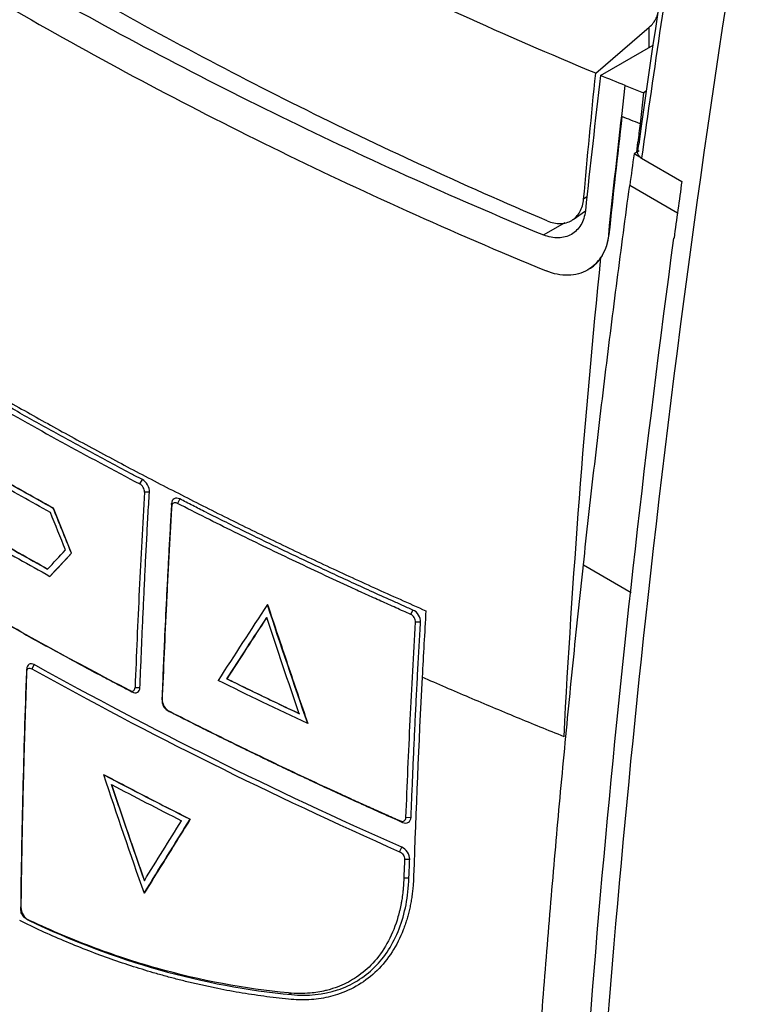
# Model space of a CAD drawing. Header units: millimetres. Extents: x 156922 to 157823, y 112322 to 113312.
# Tile 109 of 123: x 157640 to 157673, y 113115 to 113158. Entities that reach past the tile are written whole.
import ezdxf

# ---------------------------------------------------------------- set-up
doc = ezdxf.new("R2010")
doc.units = ezdxf.units.MM

msp = doc.modelspace()

# ---------------------------------------------------------------- linework, layer by layer
at = {"color": 7, "linetype": 'Continuous', "lineweight": 25}
for p, q in [((157665.381, 113155.597), (157667.727, 113157.617)), ((157667.727, 113156.721), (157667.727, 113157.617)), ((157665.595, 113155.493), (157667.903, 113156.823)), ((157666.531, 113153.694), (157666.681, 113155.06)), ((157666.679, 113155.059), (157666.681, 113155.06)), ((157666.681, 113155.06), (157667.477, 113154.744)), ((157667.477, 113154.744), (157667.326, 113153.378)), ((157667.601, 113154.815), (157667.477, 113154.744)), ((157667.382, 113153.27), (157667.271, 113152.481)), ((157667.191, 113152.131), (157667.233, 113152.572)), ((157667.219, 113152.109), (157667.275, 113152.48)), ((157667.286, 113152.186), (157667.064, 113152.058)), ((157667.393, 113151.868), (157667.064, 113152.058)), ((157667.393, 113151.868), (157669.16, 113150.848)), ((157668.97, 113149.46), (157666.874, 113150.67)), ((157664.993, 113150.168), (157664.852, 113150.067)), ((157664.391, 113149.179), (157664.928, 113149.563)), ((157663.094, 113148.497), (157664.047, 113149.046)), ((157665.951, 113148.51), (157665.964, 113148.517)), ((157668.815, 113148.362), (157668.819, 113148.365)), ((157668.818, 113148.36), (157668.815, 113148.362)), ((157665.035, 113146.965), (157665.048, 113146.973)), ((157645.38, 113137.567), (157645.488, 113137.757)), ((157645.796, 113137.206), (157645.58, 113137.212)), ((157646.774, 113136.592), (157646.768, 113136.702)), ((157647.129, 113136.906), (157647.023, 113136.715)), ((157641.587, 113136.497), (157641.58, 113136.493)), ((157642.381, 113134.527), (157641.587, 113136.497)), ((157641.44, 113133.514), (157642.381, 113134.527)), ((157642.381, 113134.527), (157642.374, 113134.523)), ((157664.84, 113134.011), (157666.937, 113132.801)), ((157641.44, 113133.514), (157641.433, 113133.51)), ((157650.982, 113132.275), (157650.975, 113132.271)), ((157657.265, 113131.838), (157657.361, 113132.031)), ((157657.694, 113131.5), (157657.47, 113131.501)), ((157640.415, 113129.319), (157640.414, 113129.435)), ((157640.746, 113129.634), (157640.639, 113129.448)), ((157649.201, 113129.014), (157649.194, 113129.01)), ((157645.03, 113128.437), (157644.935, 113128.498)), ((157645.167, 113128.632), (157645.383, 113128.629)), ((157646.347, 113128.131), (157646.353, 113128.018)), ((157646.577, 113127.64), (157646.671, 113127.58)), ((157652.75, 113127.05), (157652.743, 113127.046)), ((157643.784, 113124.815), (157643.777, 113124.811)), ((157657.056, 113122.928), (157657.28, 113122.931)), ((157647.592, 113122.849), (157647.585, 113122.845)), ((157656.91, 113122.711), (157656.824, 113122.767)), ((157656.778, 113121.423), (157656.872, 113121.614)), ((157656.996, 113121.089), (157657.22, 113121.092)), ((157657.185, 113120.261), (157656.961, 113120.258)), ((157645.57, 113119.6), (157645.563, 113119.596)), ((157640.157, 113118.973), (157640.159, 113118.854)), ((157640.389, 113118.476), (157640.498, 113118.411)), ((157652.034, 113115.148), (157651.903, 113115.22))]:
    msp.add_line(p, q, dxfattribs=at)
for points in [[(157672.516, 113167.479), (157670.541, 113155.715), (157668.933, 113144.075), (157667.664, 113132.576)], [(157669.147, 113163.626), (157668.523, 113159.692), (157667.938, 113155.773), (157667.393, 113151.868)], [(157664.852, 113150.067), (157665.018, 113151.905), (157665.194, 113153.748), (157665.381, 113155.597)], [(157665.595, 113155.493), (157665.359, 113153.508), (157665.136, 113151.528), (157664.927, 113149.555)], [(157666.679, 113155.059), (157666.317, 113155.203), (157665.955, 113155.348), (157665.594, 113155.493)], [(157665.951, 113148.51), (157666.177, 113150.686), (157666.42, 113152.869), (157666.679, 113155.059)], [(157666.531, 113153.694), (157666.331, 113151.964), (157666.142, 113150.238), (157665.964, 113148.517)], [(157667.326, 113153.378), (157667.061, 113153.483), (157666.795, 113153.589), (157666.531, 113153.694)], [(157667.326, 113153.378), (157667.294, 113153.109), (157667.263, 113152.84), (157667.233, 113152.572)], [(157667.064, 113152.058), (157667, 113151.595), (157666.937, 113151.133), (157666.874, 113150.67)], [(157669.16, 113150.848), (157669.044, 113150.018), (157668.93, 113149.189), (157668.818, 113148.36)], [(157663.904, 113094.605), (157664.747, 113112.168), (157666.34, 113130.068), (157668.815, 113148.362)], [(157663.99, 113126.471), (157664.355, 113133.397), (157664.891, 113140.409), (157665.61, 113147.501)], [(157638.55, 113141.321), (157640.773, 113140.037), (157643.052, 113138.789), (157645.38, 113137.566)], [(157641.58, 113136.493), (157640.663, 113137.004), (157639.751, 113137.517), (157638.844, 113138.032)], [(157641.453, 113136.306), (157640.614, 113136.774), (157639.778, 113137.244), (157638.945, 113137.716)], [(157642.112, 113134.668), (157641.893, 113135.214), (157641.674, 113135.76), (157641.453, 113136.306)], [(157642.374, 113134.523), (157642.109, 113135.18), (157641.845, 113135.837), (157641.58, 113136.493)], [(157638.696, 113135.049), (157639.604, 113134.533), (157640.516, 113134.02), (157641.433, 113133.51)], [(157638.823, 113135.237), (157639.656, 113134.765), (157640.492, 113134.294), (157641.331, 113133.826)], [(157641.331, 113133.826), (157641.592, 113134.107), (157641.852, 113134.387), (157642.112, 113134.668)], [(157641.433, 113133.51), (157641.747, 113133.848), (157642.061, 113134.185), (157642.374, 113134.523)], [(157667.664, 113132.576), (157666.607, 113122.982), (157665.786, 113113.486), (157665.185, 113104.1)], [(157644.934, 113128.498), (157642.606, 113129.716), (157640.326, 113130.961), (157638.103, 113132.244)], [(157650.975, 113132.271), (157650.244, 113131.155), (157649.524, 113130.046), (157648.814, 113128.941)], [(157652.743, 113127.046), (157652.142, 113128.781), (157651.553, 113130.523), (157650.975, 113132.271)], [(157657.93, 113131.999), (157657.872, 113131.026), (157657.817, 113130.055), (157657.766, 113129.085)], [(157650.945, 113131.706), (157650.355, 113130.804), (157649.771, 113129.905), (157649.194, 113129.01)], [(157652.376, 113127.475), (157651.892, 113128.881), (157651.415, 113130.291), (157650.945, 113131.706)], [(157640.639, 113129.448), (157645.752, 113126.606), (157651.139, 113123.913), (157656.778, 113121.423)], [(157656.872, 113121.614), (157651.238, 113124.104), (157645.856, 113126.795), (157640.746, 113129.634)], [(157652.743, 113127.046), (157651.418, 113127.667), (157650.108, 113128.299), (157648.814, 113128.941)], [(157652.376, 113127.475), (157651.306, 113127.98), (157650.245, 113128.491), (157649.194, 113129.01)], [(157657.766, 113129.085), (157657.612, 113126.159), (157657.487, 113123.248), (157657.392, 113120.353)], [(157643.777, 113124.811), (157645.031, 113124.146), (157646.3, 113123.49), (157647.585, 113122.845)], [(157643.777, 113124.811), (157644.361, 113123.066), (157644.956, 113121.328), (157645.563, 113119.596)], [(157644.127, 113124.372), (157645.145, 113123.835), (157646.173, 113123.305), (157647.211, 113122.781)], [(157644.127, 113124.372), (157644.603, 113122.961), (157645.085, 113121.553), (157645.575, 113120.15)], [(157645.563, 113119.596), (157646.227, 113120.673), (157646.901, 113121.756), (157647.585, 113122.845)], [(157645.575, 113120.15), (157646.113, 113121.023), (157646.659, 113121.9), (157647.211, 113122.781)]]:
    msp.add_open_spline(points, degree=3, dxfattribs=at)
for points, knots in [([(157665.381, 113155.597), (157661.381, 113157.263), (157657.504, 113159.019), (157649.993, 113162.71), (157646.371, 113164.639), (157642.884, 113166.653)], [0, 0, 0, 0, 0.5, 0.5, 1, 1, 1, 1]), ([(157668.984, 113163.928), (157668.939, 113163.648), (157668.454, 113160.628), (157667.917, 113157.072), (157667.46, 113153.819), (157667.382, 113153.27)], [0, 0, 0, 0, 0.0781257, 0.8445377, 1, 1, 1, 1]), ([(157640.112, 113159.781), (157643.673, 113157.726), (157647.374, 113155.754), (157655.042, 113151.987), (157659.005, 113150.194), (157663.094, 113148.497)], [0, 0, 0, 0, 0.5, 0.5, 1, 1, 1, 1]), ([(157663.258, 113149.113), (157659.519, 113150.707), (157655.887, 113152.383), (157648.849, 113155.887), (157645.444, 113157.714), (157642.157, 113159.611)], [0, 0, 0, 0, 0.5, 0.5, 1, 1, 1, 1]), ([(157667.727, 113157.617), (157667.866, 113157.736), (157667.971, 113157.868), (157668.073, 113158.078), (157668.097, 113158.149), (157668.126, 113158.292), (157668.131, 113158.364), (157668.12, 113158.507), (157668.104, 113158.576), (157668.053, 113158.712), (157668.018, 113158.779), (157667.884, 113158.967), (157667.758, 113159.08), (157667.6, 113159.173)], [0, 0, 0, 0, 0.25, 0.25, 0.375, 0.375, 0.5, 0.5, 0.625, 0.625, 0.75, 0.75, 1, 1, 1, 1]), ([(157639.947, 113158.326), (157643.548, 113156.247), (157647.292, 113154.252), (157655.051, 113150.443), (157659.062, 113148.632), (157663.202, 113146.92)], [0, 0, 0, 0, 0.5, 0.5, 1, 1, 1, 1]), ([(157667.219, 113152.109), (157667.219, 113152.065), (157667.235, 113152.02), (157667.294, 113151.938), (157667.337, 113151.9), (157667.393, 113151.868)], [0, 0, 0, 0, 0.5, 0.5, 1, 1, 1, 1]), ([(157664.84, 113134.011), (157664.916, 113134.706), (157665.068, 113136.094), (157665.305, 113138.177), (157665.548, 113140.26), (157665.799, 113142.343), (157666.057, 113144.425), (157666.322, 113146.507), (157666.593, 113148.588), (157666.78, 113149.976), (157666.874, 113150.67)], [0, 0, 0, 0, 0.125743, 0.251269, 0.37658, 0.501679, 0.626568, 0.751249, 0.875726, 1, 1, 1, 1]), ([(157663.258, 113149.113), (157663.354, 113149.072), (157663.45, 113149.042), (157663.639, 113149.003), (157663.734, 113148.994), (157663.917, 113148.998), (157664.005, 113149.011), (157664.173, 113149.059), (157664.254, 113149.094), (157664.474, 113149.226), (157664.598, 113149.355), (157664.776, 113149.671), (157664.833, 113149.86), (157664.852, 113150.067)], [0, 0, 0, 0, 0.125, 0.125, 0.25, 0.25, 0.375, 0.375, 0.5, 0.5, 0.75, 0.75, 1, 1, 1, 1]), ([(157664.927, 113149.555), (157664.915, 113149.439), (157664.892, 113149.33), (157664.826, 113149.124), (157664.783, 113149.027), (157664.677, 113148.851), (157664.615, 113148.772), (157664.476, 113148.633), (157664.397, 113148.573), (157664.228, 113148.476), (157664.138, 113148.438), (157663.945, 113148.386), (157663.844, 113148.371), (157663.533, 113148.364), (157663.312, 113148.407), (157663.094, 113148.497)], [0, 0, 0, 0, 0.125, 0.125, 0.25, 0.25, 0.375, 0.375, 0.5, 0.5, 0.625, 0.625, 0.75, 0.75, 1, 1, 1, 1]), ([(157665.951, 113148.51), (157665.933, 113148.337), (157665.9, 113148.174), (157665.802, 113147.867), (157665.737, 113147.722), (157665.501, 113147.324), (157665.286, 113147.11), (157664.778, 113146.816), (157664.483, 113146.736), (157663.857, 113146.72), (157663.528, 113146.785), (157663.202, 113146.92)], [0, 0, 0, 0, 0.125, 0.125, 0.25, 0.25, 0.5, 0.5, 0.75, 0.75, 1, 1, 1, 1]), ([(157665.61, 113147.501), (157665.706, 113147.643), (157665.785, 113147.801), (157665.904, 113148.142), (157665.944, 113148.324), (157665.964, 113148.517)], [0, 0, 0, 0, 0.5, 0.5, 1, 1, 1, 1]), ([(157665.043, 113146.981), (157665.079, 113146.999), (157665.309, 113147.113), (157665.472, 113147.324), (157665.61, 113147.501)], [0, 0, 0, 0, 0.157506, 1, 1, 1, 1]), ([(157645.488, 113137.757), (157645.342, 113137.833), (157645.196, 113137.91), (157645.051, 113137.986), (157644.76, 113138.139), (157644.47, 113138.293), (157644.18, 113138.448), (157643.891, 113138.602), (157643.602, 113138.757), (157643.314, 113138.912), (157643.026, 113139.067), (157642.739, 113139.223), (157642.453, 113139.38), (157642.167, 113139.536), (157641.881, 113139.693), (157641.597, 113139.85), (157641.312, 113140.007), (157641.029, 113140.165), (157640.746, 113140.324), (157640.463, 113140.482), (157640.181, 113140.641), (157639.9, 113140.8), (157639.686, 113140.921), (157639.473, 113141.043), (157639.26, 113141.165), (157639.06, 113141.279), (157638.861, 113141.393), (157638.663, 113141.508)], [0.0000006, 0.0000006, 0.0000006, 0.0000006, 0.000591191, 0.000591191, 0.000591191, 0.001773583, 0.001773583, 0.001773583, 0.002955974, 0.002955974, 0.002955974, 0.004138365, 0.004138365, 0.004138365, 0.005320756, 0.005320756, 0.005320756, 0.006503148, 0.006503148, 0.006503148, 0.007685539, 0.007685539, 0.007685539, 0.008584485, 0.008584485, 0.008584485, 0.009426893, 0.009426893, 0.009426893, 0.009426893]), ([(157638.676, 113141.72), (157639.011, 113141.527), (157639.681, 113141.142), (157640.696, 113140.569), (157641.717, 113140), (157642.746, 113139.436), (157643.782, 113138.876), (157644.826, 113138.32), (157645.877, 113137.769), (157646.935, 113137.222), (157648, 113136.68), (157649.073, 113136.141), (157650.154, 113135.608), (157651.241, 113135.078), (157652.337, 113134.554), (157653.44, 113134.033), (157654.55, 113133.518), (157655.669, 113133.007), (157656.795, 113132.5), (157657.551, 113132.166), (157657.93, 113131.999)], [0, 0, 0, 0, 0.055443, 0.110882, 0.166322, 0.221764, 0.277212, 0.332669, 0.388138, 0.443622, 0.499124, 0.554647, 0.610195, 0.66577, 0.721377, 0.777018, 0.832697, 0.888418, 0.944185, 1, 1, 1, 1]), ([(157641.587, 113136.497), (157641.129, 113136.753), (157640.214, 113137.264), (157639.305, 113137.779), (157638.851, 113138.037)], [0, 0, 0, 0, 0.499679, 1, 1, 1, 1]), ([(157645.579, 113137.212), (157645.583, 113137.276), (157645.564, 113137.351), (157645.49, 113137.482), (157645.436, 113137.537), (157645.38, 113137.566)], [0, 0, 0, 0, 0.5, 0.5, 1, 1, 1, 1]), ([(157645.796, 113137.206), (157645.804, 113137.305), (157645.775, 113137.422), (157645.66, 113137.626), (157645.576, 113137.713), (157645.488, 113137.757)], [0, 0, 0, 0, 0.5, 0.5, 1, 1, 1, 1]), ([(157645.579, 113137.212), (157645.498, 113135.776), (157645.42, 113134.342), (157645.284, 113131.481), (157645.225, 113130.054), (157645.166, 113128.632)], [0, 0, 0, 0, 0.5, 0.5, 1, 1, 1, 1]), ([(157645.383, 113128.629), (157645.39, 113128.793), (157645.396, 113128.958), (157645.403, 113129.123), (157645.416, 113129.452), (157645.43, 113129.782), (157645.444, 113130.112), (157645.458, 113130.442), (157645.472, 113130.773), (157645.486, 113131.103), (157645.501, 113131.434), (157645.516, 113131.765), (157645.531, 113132.096), (157645.546, 113132.427), (157645.562, 113132.758), (157645.578, 113133.089), (157645.594, 113133.42), (157645.61, 113133.752), (157645.626, 113134.084), (157645.643, 113134.415), (157645.66, 113134.747), (157645.678, 113135.079), (157645.696, 113135.433), (157645.716, 113135.788), (157645.735, 113136.142), (157645.755, 113136.497), (157645.775, 113136.851), (157645.796, 113137.206)], [0.0000006, 0.0000006, 0.0000006, 0.0000006, 0.00059189, 0.00059189, 0.00059189, 0.00177567, 0.00177567, 0.00177567, 0.00295945, 0.00295945, 0.00295945, 0.00414323, 0.00414323, 0.00414323, 0.00532701, 0.00532701, 0.00532701, 0.0065108, 0.0065108, 0.0065108, 0.00769458, 0.00769458, 0.00769458, 0.00895704, 0.00895704, 0.00895704, 0.01021952, 0.01021952, 0.01021952, 0.01021952]), ([(157646.768, 113136.702), (157646.758, 113136.548), (157646.75, 113136.393), (157646.741, 113136.238), (157646.723, 113135.928), (157646.706, 113135.619), (157646.689, 113135.309), (157646.671, 113135), (157646.655, 113134.691), (157646.638, 113134.382), (157646.622, 113134.073), (157646.605, 113133.764), (157646.59, 113133.455), (157646.574, 113133.146), (157646.558, 113132.838), (157646.543, 113132.53), (157646.512, 113131.913), (157646.483, 113131.297), (157646.455, 113130.681), (157646.436, 113130.256), (157646.418, 113129.83), (157646.4, 113129.405), (157646.381, 113128.98), (157646.364, 113128.555), (157646.347, 113128.131)], [0, 0, 0, 0, 0.00055132, 0.00055132, 0.00055132, 0.00165396, 0.00165396, 0.00165396, 0.00275659, 0.00275659, 0.00275659, 0.00385922, 0.00385922, 0.00385922, 0.00496185, 0.00496185, 0.00496185, 0.00716712, 0.00716712, 0.00716712, 0.00869265, 0.00869265, 0.00869265, 0.0102182, 0.0102182, 0.0102182, 0.0102182]), ([(157647.129, 113136.906), (157647.04, 113136.949), (157646.951, 113136.953), (157646.817, 113136.881), (157646.772, 113136.804), (157646.768, 113136.702)], [0, 0, 0, 0, 0.5, 0.5, 1, 1, 1, 1]), ([(157647.023, 113136.715), (157646.992, 113136.731), (157646.931, 113136.749), (157646.851, 113136.736), (157646.794, 113136.682), (157646.776, 113136.625), (157646.774, 113136.592)], [2, 2, 2, 2, 2.422033, 2.823342, 3.222609, 3.615873, 3.615873, 3.615873, 3.615873]), ([(157657.265, 113131.838), (157657.157, 113131.886), (157656.939, 113131.982), (157656.613, 113132.128), (157656.285, 113132.275), (157655.848, 113132.471), (157655.304, 113132.717), (157654.436, 113133.114), (157653.357, 113133.614), (157651.642, 113134.424), (157649.522, 113135.452), (157647.852, 113136.291), (157647.023, 113136.715)], [2.000028, 2.000028, 2.000028, 2.000028, 3.39452, 4.809863, 6.225393, 7.6411, 10.473003, 13.305492, 18.971888, 24.639622, 35.97635, 47.310184, 47.310184, 47.310184, 47.310184]), ([(157657.361, 113132.031), (157657.206, 113132.1), (157657.051, 113132.168), (157656.896, 113132.237), (157656.741, 113132.307), (157656.586, 113132.376), (157656.431, 113132.445), (157656.122, 113132.584), (157655.814, 113132.723), (157655.506, 113132.863), (157655.198, 113133.003), (157654.891, 113133.143), (157654.585, 113133.284), (157654.279, 113133.425), (157653.974, 113133.567), (157653.669, 113133.709), (157653.365, 113133.851), (157653.061, 113133.994), (157652.758, 113134.137), (157652.455, 113134.28), (157652.152, 113134.424), (157651.851, 113134.568), (157651.55, 113134.713), (157651.249, 113134.857), (157650.949, 113135.003), (157650.649, 113135.148), (157650.35, 113135.294), (157650.052, 113135.441), (157649.753, 113135.587), (157649.456, 113135.734), (157649.159, 113135.882), (157648.863, 113136.029), (157648.567, 113136.177), (157648.271, 113136.326), (157648.08, 113136.422), (157647.89, 113136.518), (157647.699, 113136.615), (157647.509, 113136.712), (157647.319, 113136.809), (157647.129, 113136.906)], [0, 0, 0, 0, 0.00058732, 0.00058732, 0.00058732, 0.00117464, 0.00117464, 0.00117464, 0.00234928, 0.00234928, 0.00234928, 0.00352392, 0.00352392, 0.00352392, 0.00469856, 0.00469856, 0.00469856, 0.0058732, 0.0058732, 0.0058732, 0.00704785, 0.00704785, 0.00704785, 0.00822249, 0.00822249, 0.00822249, 0.00939713, 0.00939713, 0.00939713, 0.01057177, 0.01057177, 0.01057177, 0.01174641, 0.01174641, 0.01174641, 0.01250696, 0.01250696, 0.01250696, 0.01326753, 0.01326753, 0.01326753, 0.01326753]), ([(157646.774, 113136.592), (157646.769, 113136.504), (157646.759, 113136.327), (157646.743, 113136.061), (157646.728, 113135.793), (157646.708, 113135.437), (157646.683, 113134.991), (157646.644, 113134.275), (157646.597, 113133.381), (157646.525, 113131.948), (157646.442, 113130.158), (157646.382, 113128.73), (157646.353, 113128.018)], [2.000011, 2.000011, 2.000011, 2.000011, 3.142769, 4.294806, 5.448185, 6.60284, 8.915704, 11.232862, 15.877901, 20.533648, 29.860028, 39.177527, 39.177527, 39.177527, 39.177527]), ([(157641.338, 113133.83), (157640.919, 113134.065), (157640.08, 113134.533), (157639.247, 113135.005), (157638.83, 113135.241)], [0, 0, 0, 0, 0.499712, 1, 1, 1, 1]), ([(157661.961, 113097.302), (157661.997, 113098.025), (157662.069, 113099.47), (157662.187, 113101.639), (157662.311, 113103.806), (157662.443, 113105.972), (157662.583, 113108.137), (157662.73, 113110.301), (157662.884, 113112.463), (157663.046, 113114.623), (157663.215, 113116.783), (157663.392, 113118.941), (157663.576, 113121.098), (157663.768, 113123.253), (157663.967, 113125.407), (157664.174, 113127.559), (157664.388, 113129.711), (157664.609, 113131.861), (157664.763, 113133.295), (157664.84, 113134.011)], [0, 0, 0, 0, 0.05994, 0.119735, 0.179386, 0.238894, 0.29826, 0.357485, 0.416571, 0.475518, 0.534328, 0.593002, 0.65154, 0.709945, 0.768217, 0.826357, 0.884367, 0.942247, 1, 1, 1, 1]), ([(157638.203, 113132.181), (157638.341, 113132.101), (157638.479, 113132.021), (157638.618, 113131.942), (157638.896, 113131.783), (157639.174, 113131.624), (157639.453, 113131.466), (157639.732, 113131.308), (157640.012, 113131.151), (157640.293, 113130.994), (157640.574, 113130.837), (157640.856, 113130.681), (157641.138, 113130.525), (157641.421, 113130.37), (157641.704, 113130.214), (157641.988, 113130.06), (157642.272, 113129.905), (157642.557, 113129.751), (157642.843, 113129.597), (157643.129, 113129.443), (157643.416, 113129.29), (157643.703, 113129.137), (157643.923, 113129.02), (157644.144, 113128.903), (157644.365, 113128.786), (157644.586, 113128.669), (157644.808, 113128.553), (157645.03, 113128.437)], [0.0000006, 0.0000006, 0.0000006, 0.0000006, 0.000586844, 0.000586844, 0.000586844, 0.001760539, 0.001760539, 0.001760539, 0.002934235, 0.002934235, 0.002934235, 0.00410793, 0.00410793, 0.00410793, 0.005281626, 0.005281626, 0.005281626, 0.006455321, 0.006455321, 0.006455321, 0.007629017, 0.007629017, 0.007629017, 0.008528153, 0.008528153, 0.008528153, 0.009427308, 0.009427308, 0.009427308, 0.009427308]), ([(157650.982, 113132.275), (157651.128, 113131.835), (157651.42, 113130.956), (157651.861, 113129.645), (157652.304, 113128.343), (157652.602, 113127.48), (157652.75, 113127.05)], [0, 0, 0, 0, 0.252084, 0.502777, 0.752082, 1, 1, 1, 1]), ([(157657.694, 113131.5), (157657.702, 113131.598), (157657.671, 113131.714), (157657.547, 113131.912), (157657.456, 113131.994), (157657.361, 113132.031)], [0, 0, 0, 0, 0.5, 0.5, 1, 1, 1, 1]), ([(157649.201, 113129.014), (157649.491, 113129.462), (157650.069, 113130.358), (157650.658, 113131.26), (157650.952, 113131.71)], [0, 0, 0, 0, 0.500512, 1, 1, 1, 1]), ([(157657.47, 113131.501), (157657.472, 113131.532), (157657.465, 113131.6), (157657.42, 113131.703), (157657.349, 113131.788), (157657.293, 113131.826), (157657.265, 113131.838)], [2, 2, 2, 2, 2.37082, 2.744127, 3.110846, 3.456491, 3.456491, 3.456491, 3.456491]), ([(157657.056, 113122.928), (157657.11, 113124.35), (157657.234, 113127.2), (157657.387, 113130.065), (157657.47, 113131.501)], [2, 2, 2, 2, 18.951491, 35.892409, 35.892409, 35.892409, 35.892409]), ([(157657.28, 113122.931), (157657.286, 113123.098), (157657.293, 113123.266), (157657.299, 113123.434), (157657.313, 113123.77), (157657.326, 113124.106), (157657.34, 113124.442), (157657.355, 113124.778), (157657.369, 113125.115), (157657.384, 113125.451), (157657.399, 113125.788), (157657.414, 113126.125), (157657.43, 113126.462), (157657.446, 113126.799), (157657.462, 113127.136), (157657.478, 113127.474), (157657.495, 113127.811), (157657.512, 113128.149), (157657.529, 113128.487), (157657.546, 113128.824), (157657.564, 113129.162), (157657.582, 113129.501), (157657.6, 113129.833), (157657.618, 113130.166), (157657.637, 113130.5), (157657.655, 113130.833), (157657.674, 113131.166), (157657.694, 113131.5)], [0, 0, 0, 0, 0.00060336, 0.00060336, 0.00060336, 0.00181009, 0.00181009, 0.00181009, 0.00301682, 0.00301682, 0.00301682, 0.00422355, 0.00422355, 0.00422355, 0.00543028, 0.00543028, 0.00543028, 0.00663701, 0.00663701, 0.00663701, 0.00784374, 0.00784374, 0.00784374, 0.00903087, 0.00903087, 0.00903087, 0.01021802, 0.01021802, 0.01021802, 0.01021802]), ([(157640.414, 113129.435), (157640.408, 113129.274), (157640.402, 113129.114), (157640.396, 113128.953), (157640.385, 113128.632), (157640.374, 113128.311), (157640.364, 113127.991), (157640.353, 113127.67), (157640.343, 113127.35), (157640.333, 113127.03), (157640.323, 113126.71), (157640.314, 113126.39), (157640.304, 113126.07), (157640.295, 113125.75), (157640.286, 113125.431), (157640.278, 113125.111), (157640.269, 113124.792), (157640.261, 113124.473), (157640.253, 113124.154), (157640.245, 113123.835), (157640.238, 113123.516), (157640.231, 113123.197), (157640.223, 113122.879), (157640.217, 113122.56), (157640.21, 113122.242), (157640.204, 113121.924), (157640.198, 113121.606), (157640.192, 113121.288), (157640.186, 113120.97), (157640.181, 113120.652), (157640.176, 113120.335), (157640.173, 113120.108), (157640.169, 113119.881), (157640.166, 113119.654), (157640.163, 113119.427), (157640.16, 113119.2), (157640.157, 113118.973)], [0, 0, 0, 0, 0.00057829, 0.00057829, 0.00057829, 0.00173486, 0.00173486, 0.00173486, 0.00289143, 0.00289143, 0.00289143, 0.004048, 0.004048, 0.004048, 0.00520457, 0.00520457, 0.00520457, 0.00636114, 0.00636114, 0.00636114, 0.00751772, 0.00751772, 0.00751772, 0.00867429, 0.00867429, 0.00867429, 0.00983086, 0.00983086, 0.00983086, 0.01098743, 0.01098743, 0.01098743, 0.01181492, 0.01181492, 0.01181492, 0.01264241, 0.01264241, 0.01264241, 0.01264241]), ([(157640.746, 113129.634), (157640.661, 113129.681), (157640.576, 113129.686), (157640.453, 113129.613), (157640.416, 113129.534), (157640.414, 113129.435)], [0, 0, 0, 0, 0.5, 0.5, 1, 1, 1, 1]), ([(157640.415, 113129.319), (157640.418, 113129.383), (157640.454, 113129.46), (157640.552, 113129.483), (157640.609, 113129.465), (157640.639, 113129.448)], [2, 2, 2, 2, 2.791095, 3.192179, 3.615343, 3.615343, 3.615343, 3.615343]), ([(157640.159, 113118.854), (157640.18, 113120.587), (157640.245, 113124.064), (157640.352, 113127.564), (157640.415, 113129.319)], [2, 2, 2, 2, 23.864369, 45.72051, 45.72051, 45.72051, 45.72051]), ([(157649.201, 113129.014), (157649.465, 113128.884), (157649.993, 113128.625), (157650.787, 113128.239), (157651.583, 113127.857), (157652.117, 113127.605), (157652.383, 113127.479)], [0, 0, 0, 0, 0.250813, 0.501084, 0.750813, 1, 1, 1, 1]), ([(157663.99, 113126.471), (157663.643, 113126.611), (157662.947, 113126.892), (157661.908, 113127.319), (157660.87, 113127.751), (157659.833, 113128.19), (157658.797, 113128.634), (157658.11, 113128.934), (157657.766, 113129.085)], [0, 0, 0, 0, 0.165067, 0.330773, 0.497118, 0.664104, 0.831731, 1, 1, 1, 1]), ([(157644.934, 113128.498), (157644.993, 113128.467), (157645.051, 113128.464), (157645.137, 113128.514), (157645.164, 113128.566), (157645.166, 113128.632)], [0, 0, 0, 0, 0.5, 0.5, 1, 1, 1, 1]), ([(157645.03, 113128.437), (157645.118, 113128.389), (157645.206, 113128.383), (157645.337, 113128.454), (157645.378, 113128.531), (157645.383, 113128.629)], [0, 0, 0, 0, 0.5, 0.5, 1, 1, 1, 1]), ([(157646.347, 113128.131), (157646.345, 113128.031), (157646.378, 113127.915), (157646.497, 113127.713), (157646.583, 113127.627), (157646.671, 113127.58)], [0, 0, 0, 0, 0.5, 0.5, 1, 1, 1, 1]), ([(157646.353, 113128.018), (157646.352, 113127.983), (157646.362, 113127.909), (157646.41, 113127.798), (157646.484, 113127.702), (157646.545, 113127.656), (157646.577, 113127.64)], [2, 2, 2, 2, 2.446544, 2.870561, 3.28947, 3.748168, 3.748168, 3.748168, 3.748168]), ([(157646.577, 113127.64), (157647.406, 113127.216), (157649.077, 113126.378), (157651.198, 113125.351), (157652.913, 113124.542), (157653.993, 113124.042), (157654.861, 113123.646), (157655.406, 113123.4), (157655.843, 113123.204), (157656.116, 113123.081), (157656.335, 113122.984), (157656.5, 113122.91), (157656.663, 113122.839), (157656.771, 113122.79), (157656.824, 113122.767)], [2, 2, 2, 2, 13.977556, 25.954926, 31.943524, 37.932048, 40.926285, 43.920504, 45.417607, 46.914707, 47.663256, 48.411804, 49.16035, 49.884944, 49.884944, 49.884944, 49.884944]), ([(157646.671, 113127.58), (157646.811, 113127.509), (157646.95, 113127.438), (157647.089, 113127.367), (157647.368, 113127.225), (157647.648, 113127.084), (157647.928, 113126.943), (157648.209, 113126.802), (157648.49, 113126.662), (157648.772, 113126.522), (157649.054, 113126.383), (157649.336, 113126.243), (157649.62, 113126.105), (157649.903, 113125.966), (157650.187, 113125.827), (157650.471, 113125.69), (157650.756, 113125.552), (157651.042, 113125.414), (157651.328, 113125.278), (157651.614, 113125.141), (157651.901, 113125.004), (157652.188, 113124.869), (157652.476, 113124.733), (157652.764, 113124.597), (157653.053, 113124.463), (157653.342, 113124.328), (157653.631, 113124.193), (157653.922, 113124.06), (157654.212, 113123.926), (157654.503, 113123.792), (157654.795, 113123.66), (157655.087, 113123.527), (157655.379, 113123.395), (157655.672, 113123.263), (157655.819, 113123.197), (157655.965, 113123.131), (157656.112, 113123.065), (157656.255, 113123.001), (157656.399, 113122.938), (157656.542, 113122.874), (157656.665, 113122.819), (157656.787, 113122.763), (157656.91, 113122.711)], [0, 0, 0, 0, 0.00055733, 0.00055733, 0.00055733, 0.001672, 0.001672, 0.001672, 0.00278667, 0.00278667, 0.00278667, 0.00390133, 0.00390133, 0.00390133, 0.005016, 0.005016, 0.005016, 0.00613067, 0.00613067, 0.00613067, 0.00724534, 0.00724534, 0.00724534, 0.00836, 0.00836, 0.00836, 0.00947467, 0.00947467, 0.00947467, 0.01058934, 0.01058934, 0.01058934, 0.01170401, 0.01170401, 0.01170401, 0.01226134, 0.01226134, 0.01226134, 0.01280444, 0.01280444, 0.01280444, 0.01326796, 0.01326796, 0.01326796, 0.01326796]), ([(157643.784, 113124.815), (157644.098, 113124.649), (157644.727, 113124.317), (157645.676, 113123.823), (157646.631, 113123.334), (157647.272, 113123.011), (157647.592, 113122.849)], [0, 0, 0, 0, 0.250262, 0.500341, 0.75025, 1, 1, 1, 1]), ([(157645.582, 113120.154), (157645.338, 113120.856), (157644.85, 113122.26), (157644.373, 113123.67), (157644.134, 113124.376)], [0, 0, 0, 0, 0.4996504, 1, 1, 1, 1]), ([(157656.824, 113122.767), (157656.854, 113122.755), (157656.913, 113122.744), (157656.987, 113122.77), (157657.04, 113122.832), (157657.054, 113122.894), (157657.056, 113122.928)], [2, 2, 2, 2, 2.374415, 2.738161, 3.126231, 3.536852, 3.536852, 3.536852, 3.536852]), ([(157656.91, 113122.711), (157657.004, 113122.667), (157657.097, 113122.67), (157657.232, 113122.753), (157657.274, 113122.832), (157657.28, 113122.931)], [0, 0, 0, 0, 0.5, 0.5, 1, 1, 1, 1]), ([(157647.592, 113122.849), (157647.371, 113122.497), (157646.922, 113121.782), (157646.248, 113120.699), (157645.798, 113119.97), (157645.57, 113119.6)], [0, 0, 0, 0, 0.324037, 0.65737, 1, 1, 1, 1]), ([(157657.22, 113121.092), (157657.225, 113121.19), (157657.189, 113121.304), (157657.059, 113121.498), (157656.965, 113121.577), (157656.872, 113121.614)], [0, 0, 0, 0, 0.5, 0.5, 1, 1, 1, 1]), ([(157656.778, 113121.423), (157656.836, 113121.397), (157656.921, 113121.323), (157656.986, 113121.189), (157656.997, 113121.121), (157656.996, 113121.089)], [2, 2, 2, 2, 2.716981, 3.082527, 3.460653, 3.460653, 3.460653, 3.460653]), ([(157656.996, 113121.089), (157656.991, 113120.95), (157656.978, 113120.673), (157656.965, 113120.397), (157656.961, 113120.258)], [2, 2, 2, 2, 3.660095, 5.325452, 5.325452, 5.325452, 5.325452]), ([(157657.185, 113120.261), (157657.187, 113120.345), (157657.191, 113120.428), (157657.195, 113120.512), (157657.198, 113120.595), (157657.202, 113120.679), (157657.206, 113120.763), (157657.211, 113120.872), (157657.216, 113120.982), (157657.22, 113121.092)], [0.000001, 0.000001, 0.000001, 0.000001, 0.00030329, 0.00030329, 0.00030329, 0.00060657, 0.00060657, 0.00060657, 0.00100358, 0.00100358, 0.00100358, 0.00100358]), ([(157657.392, 113120.353), (157657.388, 113120.267), (157657.381, 113120.096), (157657.361, 113119.844), (157657.334, 113119.596), (157657.3, 113119.354), (157657.258, 113119.116), (157657.209, 113118.882), (157657.152, 113118.654), (157657.088, 113118.429), (157657.017, 113118.21), (157656.834, 113117.712), (157656.471, 113116.99), (157655.808, 113116.175), (157655, 113115.543), (157654.248, 113115.202), (157653.643, 113115.035), (157653.226, 113114.958), (157652.796, 113114.918), (157652.355, 113114.909), (157652.052, 113114.934), (157651.9, 113114.946)], [0, 0, 0, 0, 0.025064, 0.050036, 0.074938, 0.099797, 0.124634, 0.149475, 0.174343, 0.199263, 0.224258, 0.249352, 0.373994, 0.498846, 0.624267, 0.749721, 0.799964, 0.849924, 0.899789, 0.949751, 1, 1, 1, 1]), ([(157656.961, 113120.258), (157656.959, 113120.202), (157656.952, 113120.038), (157656.936, 113119.821), (157656.908, 113119.557), (157656.879, 113119.349), (157656.834, 113119.096), (157656.793, 113118.897), (157656.733, 113118.655), (157656.585, 113118.136), (157656.252, 113117.358), (157655.644, 113116.521), (157654.931, 113115.908), (157654.281, 113115.56), (157653.805, 113115.395), (157653.485, 113115.31), (157653.191, 113115.251), (157652.662, 113115.186), (157652.226, 113115.189), (157651.903, 113115.22)], [2, 2, 2, 2, 2.661465, 3.978208, 4.634225, 5.942028, 6.59403, 7.894679, 8.543527, 9.838676, 14.99632, 20.149339, 24.845809, 29.104108, 31.259853, 32.345928, 33.984785, 35.624114, 39.99292, 39.99292, 39.99292, 39.99292]), ([(157652.034, 113115.148), (157652.75, 113115.079), (157653.43, 113115.148), (157654.666, 113115.556), (157655.217, 113115.893), (157656.134, 113116.803), (157656.501, 113117.375), (157657.013, 113118.7), (157657.158, 113119.452), (157657.185, 113120.261)], [0, 0, 0, 0, 0.25, 0.25, 0.5, 0.5, 0.75, 0.75, 1, 1, 1, 1]), ([(157640.157, 113118.973), (157640.156, 113118.871), (157640.194, 113118.75), (157640.32, 113118.542), (157640.409, 113118.454), (157640.498, 113118.411)], [0, 0, 0, 0, 0.5, 0.5, 1, 1, 1, 1]), ([(157640.389, 113118.476), (157640.359, 113118.49), (157640.298, 113118.534), (157640.222, 113118.631), (157640.17, 113118.745), (157640.159, 113118.819), (157640.159, 113118.854)], [2, 2, 2, 2, 2.446795, 2.879684, 3.31254, 3.757506, 3.757506, 3.757506, 3.757506]), ([(157651.9, 113114.946), (157651.72, 113114.965), (157651.359, 113115.003), (157650.819, 113115.072), (157650.278, 113115.15), (157649.738, 113115.237), (157649.199, 113115.334), (157648.659, 113115.44), (157648.12, 113115.555), (157647.581, 113115.679), (157647.043, 113115.813), (157646.505, 113115.956), (157645.817, 113116.151), (157644.98, 113116.408), (157643.996, 113116.743), (157643.017, 113117.109), (157642.042, 113117.506), (157641.071, 113117.931), (157640.427, 113118.24), (157640.106, 113118.395)], [0, 0, 0, 0, 0.0456327, 0.0912082, 0.1367337, 0.1822165, 0.2276638, 0.273083, 0.3184812, 0.3638657, 0.4092438, 0.4546226, 0.5000094, 0.5835026, 0.6668715, 0.7501608, 0.8334155, 0.9166804, 1, 1, 1, 1]), ([(157651.903, 113115.22), (157649.977, 113115.402), (157648.042, 113115.765), (157645.152, 113116.58), (157644.191, 113116.897), (157642.281, 113117.62), (157641.332, 113118.026), (157640.389, 113118.476)], [0, 0, 0, 0, 0.5, 0.5, 0.75, 0.75, 1, 1, 1, 1]), ([(157640.498, 113118.411), (157642.387, 113117.509), (157644.306, 113116.784), (157648.166, 113115.695), (157650.105, 113115.331), (157652.034, 113115.148)], [0, 0, 0, 0, 0.5, 0.5, 1, 1, 1, 1])]:
    msp.add_open_spline(points, degree=3, knots=knots, dxfattribs=at)

doc.saveas('drawing.dxf')
